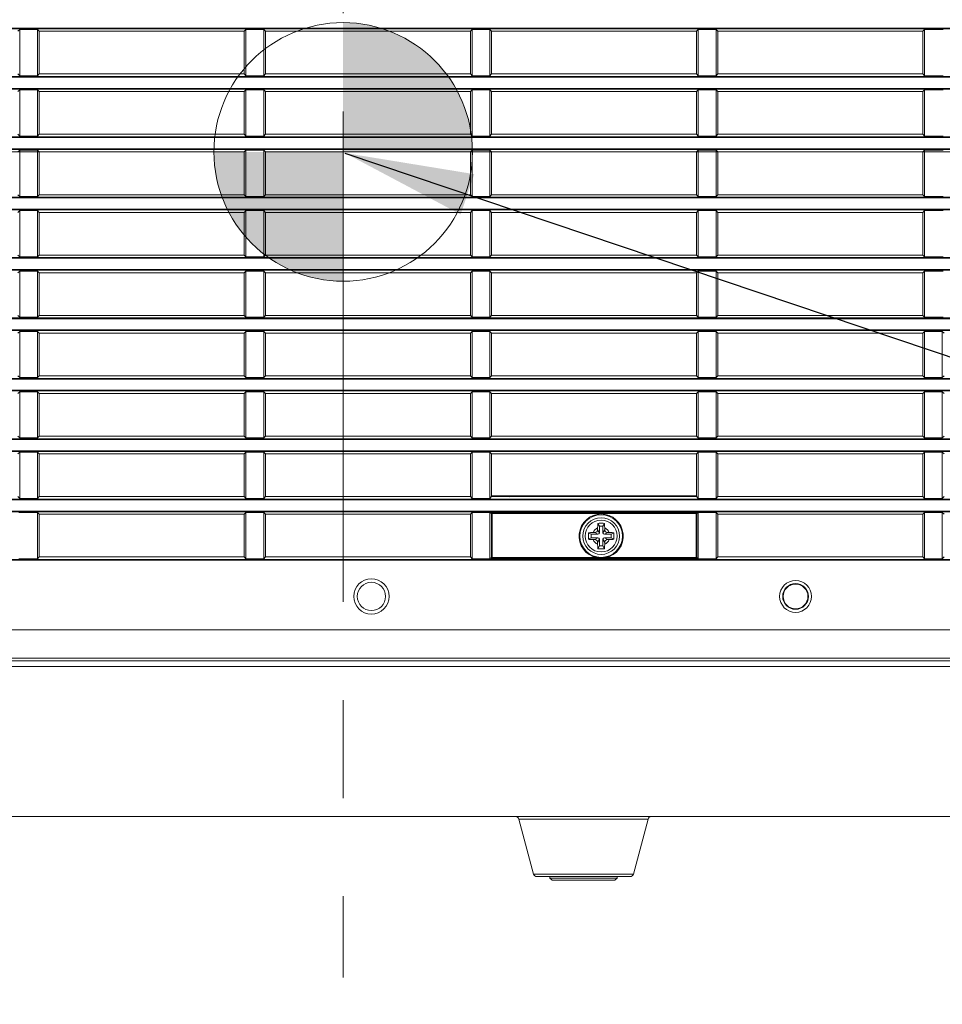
# Model space of a CAD drawing. Header units: millimetres. Extents: x 3925 to 5043, y -86 to 778.
# Tile 212 of 256: x 4548 to 4581, y 332 to 367. Entities that reach past the tile are written whole.
import ezdxf

# ---------------------------------------------------------------- set-up
doc = ezdxf.new("R2010")
doc.units = ezdxf.units.MM
doc.header["$LTSCALE"] = 46.255
doc.header["$PDMODE"] = 3
doc.header["$PDSIZE"] = 1
doc.linetypes.add('AM_ISO08W050', pattern=[18, 12, -1.5, 3, -1.5])
doc.linetypes.add('CENTER', pattern=[0.6, 0.375, -0.075, 0.075, -0.075])
doc.layers.get('0').update_dxf_attribs({"linetype": 'CONTINUOUS'})
doc.layers.get('Defpoints').update_dxf_attribs({"linetype": 'CONTINUOUS'})
for name, color, linetype in [('85-1A626G050DXF_CONTINUOUS_LINE', 7, 'CONTINUOUS'), ('H30-BOTTOM-CDXF_CONTINUOUS_LINE', 7, 'CONTINUOUS'), ('H30-LEFT-COVDXF_CONTINUOUS_LINE', 7, 'CONTINUOUS'), ('H30_CEILING_DXF_CONTINUOUS_LINE', 7, 'CONTINUOUS')]:
    doc.layers.add(name, color=color, linetype=linetype)
doc.layers.add('AM_7', color=4, linetype='AM_ISO08W050', lineweight=25)
doc.styles.add('SLDTEXTSTYLE0', font='arialbd.ttf', dxfattribs={"height": 5.5})
doc.styles.add('SLDTEXTSTYLE2', font='arial.ttf')
doc.styles.get("Standard").update_dxf_attribs({"font": 'txt', "width": 0.7})
doc.dimstyles.new('SLDDIMSTYLE1', dxfattribs={"dimtxt": 5.650301, "dimasz": 4.572, "dimexe": 0, "dimexo": 0.0625, "dimgap": 1.412575, "dimtad": 0, "dimtih": 1, "dimtoh": 1, "dimlfac": 3.5, "dimrnd": 1e-09, "dimzin": 4, "dimdsep": 46, "dimtxsty": 'SLDTEXTSTYLE0', "dimsah": 1, "dimcen": 0.09, "dimadec": 0, "dimazin": 1, "dimtol": 1, "dimtp": 0.8, "dimtm": 0.8, "dimtfac": 1, "dimtdec": 1, "dimtofl": 0, "dimtmove": 0, "dimatfit": 3, "dimfxl": 1, "dimfrac": 2, "dimtolj": 1, "dimarcsym": 0})
doc.dimstyles.new('SLDDIMSTYLE6', dxfattribs={"dimtxt": 0.18, "dimasz": 4.572, "dimexe": 0, "dimexo": 0.0625, "dimgap": 0, "dimtad": 0, "dimtih": 1, "dimtoh": 1, "dimdec": 0, "dimrnd": 1e-09, "dimzin": 0, "dimdsep": 46, "dimtxsty": 'STANDARD', "dimsah": 1, "dimcen": 0.09, "dimadec": 0, "dimazin": 0, "dimtfac": 4.572, "dimtdec": 0, "dimtofl": 0, "dimtmove": 0, "dimatfit": 3, "dimfxl": 1, "dimfrac": 2, "dimtolj": 1, "dimtzin": 0, "dimarcsym": 0})

# ---------------------------------------------------------------- blocks, each defined once
blk = doc.blocks.new('*D94')
at = {"color": 0, "linetype": 'Continuous', "lineweight": -2}
for p, q in [((4483.759, 362.492), (4483.759, 314.016)), ((4607.274, 362.492), (4607.274, 314.016)), ((4486.759, 314.016), (4604.274, 314.016))]:
    blk.add_line(p, q, dxfattribs=at)
at = {"color": 0, "linetype": 'Continuous', "lineweight": 0}
for points in [[(4486.759, 314.516), (4486.759, 313.516), (4483.759, 314.016)], [(4604.274, 314.516), (4604.274, 313.516), (4607.274, 314.016)]]:
    blk.add_solid(points, dxfattribs=at)
at = {"layer": 'Defpoints', "color": 0, "linetype": 'Continuous', "lineweight": 0}
for p in [(4483.759, 362.555), (4607.274, 362.555), (4607.274, 314.016)]:
    blk.add_point(p, dxfattribs=at)
at = {"color": 0, "linetype": 'Continuous', "lineweight": 0, "insert": (4545.516, 316.98), "char_height": 3, "attachment_point": 5, "style": 'SLDTEXTSTYLE2'}
blk.add_mtext('\\A1;DIMENSION "C"', dxfattribs=at)
blk = doc.blocks.new('*D111')
at = {"color": 0, "linetype": 'Continuous', "lineweight": -2}
for p, q in [((4483.759, 333.367), (4483.759, 297.941)), ((4607.274, 333.367), (4607.274, 297.941)), ((4604.274, 297.941), (4486.759, 297.941))]:
    blk.add_line(p, q, dxfattribs=at)
at = {"color": 0, "linetype": 'Continuous', "lineweight": 0}
for points in [[(4486.759, 298.441), (4486.759, 297.441), (4483.759, 297.941)], [(4604.274, 298.441), (4604.274, 297.441), (4607.274, 297.941)]]:
    blk.add_solid(points, dxfattribs=at)
at = {"layer": 'Defpoints', "color": 0, "linetype": 'Continuous', "lineweight": 0}
for p in [(4483.759, 333.43), (4607.274, 333.43), (4483.759, 297.941)]:
    blk.add_point(p, dxfattribs=at)
at = {"color": 0, "linetype": 'Continuous', "lineweight": 0, "insert": (4545.516, 301.276), "char_height": 3, "attachment_point": 5, "style": 'SLDTEXTSTYLE2'}
blk.add_mtext('\\A1;494.06 [19.45]', dxfattribs=at)
blk = doc.blocks.new('SW_DOWELSYMBOL_1')
at = {"linetype": 'Continuous', "lineweight": 0}
h = blk.add_hatch(color=0, dxfattribs=at)
edge = h.paths.add_edge_path(flags=0)
edge.add_arc((0, 0), 5.714, 0, 90)
edge.add_line((0, 5.714), (0, 0))
edge.add_line((0, 0), (5.714, 0))
h = blk.add_hatch(color=0, dxfattribs=at)
edge = h.paths.add_edge_path(flags=0)
edge.add_arc((0, 0), 5.714, 180, 270)
edge.add_line((0, -5.714), (0, 0))
edge.add_line((0, 0), (-5.714, 0))
at = {"color": 0, "linetype": 'Continuous', "lineweight": 0}
blk.add_circle((0, 0), 5.714, dxfattribs=at)

msp = doc.modelspace()

# ---------------------------------------------------------------- linework, layer by layer
at = {"layer": '85-1A626G050DXF_CONTINUOUS_LINE', "color": 7, "linetype": 'Continuous', "lineweight": 0}
for p, q in [((4568.7738, 349.2587), (4568.7738, 349.1973)), ((4568.8363, 349.0848), (4568.7738, 349.1973)), ((4568.8363, 349.3223), (4568.7865, 349.4219)), ((4568.9613, 349.3223), (4568.8363, 349.3223)), ((4568.8363, 349.3223), (4568.8363, 349.0848)), ((4568.9613, 349.3223), (4569.0112, 349.4219)), ((4568.9613, 349.0848), (4568.9613, 349.3223)), ((4568.9613, 349.0848), (4569.0238, 349.1973)), ((4569.0238, 349.2587), (4569.0238, 349.1973)), ((4568.5488, 349.0348), (4568.4492, 349.0846)), ((4568.5488, 348.9098), (4568.4492, 348.8599)), ((4568.7863, 349.0348), (4568.5488, 349.0348)), ((4568.5488, 349.0348), (4568.5488, 348.9098)), ((4568.5488, 348.9098), (4568.7863, 348.9098)), ((4568.6124, 349.0973), (4568.6738, 349.0973)), ((4568.6124, 348.8473), (4568.6738, 348.8473)), ((4568.7863, 349.0348), (4568.6738, 349.0973)), ((4568.7863, 348.9098), (4568.6738, 348.8473)), ((4568.8363, 348.8598), (4568.7738, 348.7473)), ((4568.8363, 348.8598), (4568.8363, 348.6223)), ((4568.9613, 348.8598), (4569.0238, 348.7473)), ((4568.9613, 348.6223), (4568.9613, 348.8598)), ((4569.0113, 349.0348), (4569.1238, 349.0973)), ((4569.2488, 349.0348), (4569.0113, 349.0348)), ((4569.0113, 348.9098), (4569.2488, 348.9098)), ((4569.0113, 348.9098), (4569.1238, 348.8473)), ((4569.1853, 349.0973), (4569.1238, 349.0973)), ((4569.1853, 348.8473), (4569.1238, 348.8473)), ((4569.2488, 349.0348), (4569.3485, 349.0846)), ((4569.2488, 348.9098), (4569.2488, 349.0348)), ((4569.2488, 348.9098), (4569.3485, 348.8599)), ((4568.7738, 348.6858), (4568.7738, 348.7473)), ((4568.8363, 348.6223), (4568.7865, 348.5226)), ((4568.8363, 348.6223), (4568.9613, 348.6223)), ((4568.9613, 348.6223), (4569.0112, 348.5226)), ((4569.0238, 348.6858), (4569.0238, 348.7473))]:
    msp.add_line(p, q, dxfattribs=at)
for points in [[(4568.7738, 349.2587), (4568.7742, 349.2888), (4568.7752, 349.3147), (4568.7765, 349.3371), (4568.7781, 349.3567), (4568.7798, 349.3744), (4568.7818, 349.3908), (4568.784, 349.4066), (4568.7865, 349.4219)], [(4568.7865, 349.4219), (4568.8236, 349.4239), (4568.8611, 349.4251), (4568.8988, 349.4255)], [(4568.8988, 349.4255), (4568.9366, 349.4251), (4568.9741, 349.4239), (4569.0112, 349.4219)], [(4569.0112, 349.4219), (4569.0137, 349.4065), (4569.0159, 349.3905), (4569.0179, 349.3739), (4569.0197, 349.3562), (4569.0212, 349.3365), (4569.0225, 349.3143), (4569.0235, 349.2885), (4569.0238, 349.2587)], [(4568.4492, 348.8599), (4568.4474, 348.8919), (4568.4462, 348.924), (4568.4456, 348.9562), (4568.4456, 348.9884), (4568.4462, 349.0205), (4568.4474, 349.0526), (4568.4492, 349.0846)], [(4568.4492, 349.0846), (4568.4857, 349.09), (4568.5255, 349.094), (4568.5681, 349.0964), (4568.6124, 349.0973)], [(4568.6124, 348.8473), (4568.5769, 348.8478), (4568.5423, 348.8494), (4568.5092, 348.852), (4568.4781, 348.8555), (4568.4492, 348.8599)], [(4569.1853, 349.0973), (4569.2208, 349.0967), (4569.2554, 349.0951), (4569.2885, 349.0925), (4569.3196, 349.089), (4569.3485, 349.0846)], [(4569.3485, 348.8599), (4569.312, 348.8545), (4569.2722, 348.8506), (4569.2296, 348.8481), (4569.1853, 348.8473)], [(4569.3485, 349.0846), (4569.3503, 349.0526), (4569.3515, 349.0205), (4569.3521, 348.9884), (4569.3521, 348.9562), (4569.3515, 348.924), (4569.3503, 348.8919), (4569.3485, 348.8599)], [(4568.7865, 348.5226), (4568.784, 348.538), (4568.7818, 348.554), (4568.7798, 348.5706), (4568.778, 348.5883), (4568.7765, 348.608), (4568.7752, 348.6302), (4568.7742, 348.656), (4568.7738, 348.6858)], [(4568.8988, 348.519), (4568.8611, 348.5194), (4568.8236, 348.5206), (4568.7865, 348.5226)], [(4569.0112, 348.5226), (4568.9741, 348.5206), (4568.9366, 348.5194), (4568.8988, 348.519)], [(4569.0238, 348.6858), (4569.0235, 348.6557), (4569.0225, 348.6298), (4569.0212, 348.6074), (4569.0196, 348.5878), (4569.0178, 348.5701), (4569.0159, 348.5537), (4569.0137, 348.5379), (4569.0112, 348.5226)]]:
    msp.add_lwpolyline(points, dxfattribs=at)
msp.add_circle((4568.8988, 348.9723), 0.5625, dxfattribs=at)
for centre, radius, start, end in [((4568.8988, 348.9723), 0.3125, 113.57818, 156.42182), ((4568.6738, 349.1973), 0.1, 270, 0), ((4568.8988, 348.9723), 0.3125, 23.57818, 66.42182), ((4569.1238, 349.1973), 0.1, 180, 270), ((4568.8988, 348.9723), 0.3125, 203.57818, 246.42182), ((4568.6738, 348.7473), 0.1, 0, 90), ((4568.7863, 349.0848), 0.05, 270, 0), ((4568.7863, 348.8598), 0.05, 0, 90), ((4569.0113, 349.0848), 0.05, 180, 270), ((4569.0113, 348.8598), 0.05, 90, 180), ((4568.8988, 348.9723), 0.3125, 293.57818, 336.42182), ((4569.1238, 348.7473), 0.1, 90, 180)]:
    msp.add_arc(centre, radius, start, end, dxfattribs=at)
at = {"layer": 'AM_7', "linetype": 'CENTER', "lineweight": 15}
for p, q in [((4559.7744, 391.7398), (4559.7733, 333.3648)), ((4480.9645, 362.5548), (4613.9174, 362.5548))]:
    msp.add_line(p, q, dxfattribs=at)
at = {"layer": 'H30-BOTTOM-CDXF_CONTINUOUS_LINE', "color": 7, "linetype": 'Continuous', "lineweight": 0}
for p, q in [((4594.7738, 344.3616), (4520.7738, 344.3616)), ((4517.0238, 339.0548), (4591.6905, 339.0548)), ((4570.5575, 338.9621), (4565.9902, 338.9621)), ((4565.9902, 338.9621), (4566.5099, 337.0224)), ((4570.5575, 338.9621), (4570.0378, 337.0224)), ((4570.0378, 337.0224), (4566.5099, 337.0224)), ((4569.917, 336.9298), (4566.6307, 336.9298))]:
    msp.add_line(p, q, dxfattribs=at)
for centre, radius, start, end in [((4572.1488, 357.3048), 9.5, 226.73732, 227.00105), ((4565.8695, 338.9298), 0.125, 15, 90), ((4570.6782, 338.9298), 0.125, 90, 165), ((4566.6307, 337.0548), 0.125, 195, 270), ((4569.917, 337.0548), 0.125, 270, 345)]:
    msp.add_arc(centre, radius, start, end, dxfattribs=at)
at = {"layer": 'H30-LEFT-COVDXF_CONTINUOUS_LINE', "color": 7, "linetype": 'Continuous', "lineweight": 0}
for p, q in [((4520.7738, 366.9365), (4594.7738, 366.9365)), ((4520.7738, 366.9116), (4594.7738, 366.9116)), ((4548.3352, 366.8836), (4548.2738, 366.8223)), ((4548.3352, 366.8836), (4548.9625, 366.8836)), ((4548.3352, 365.2509), (4548.3352, 366.8836)), ((4549.0238, 366.8223), (4548.9625, 366.8836)), ((4548.9625, 366.8836), (4548.9625, 365.2509)), ((4556.2738, 366.8223), (4549.0238, 366.8223)), ((4549.0238, 365.3123), (4549.0238, 366.8223)), ((4556.3352, 366.8836), (4556.2738, 366.8223)), ((4556.2738, 366.8223), (4556.2738, 365.3123)), ((4556.3352, 366.8836), (4556.9625, 366.8836)), ((4556.3352, 365.2509), (4556.3352, 366.8836)), ((4557.0238, 366.8223), (4556.9625, 366.8836)), ((4556.9625, 366.8836), (4556.9625, 365.2509)), ((4564.2738, 366.8223), (4557.0238, 366.8223)), ((4557.0238, 365.3123), (4557.0238, 366.8223)), ((4564.3352, 366.8836), (4564.2738, 366.8223)), ((4564.2738, 366.8223), (4564.2738, 365.3123)), ((4564.3352, 366.8836), (4564.9625, 366.8836)), ((4564.3352, 365.2509), (4564.3352, 366.8836)), ((4565.0238, 366.8223), (4564.9625, 366.8836)), ((4564.9625, 366.8836), (4564.9625, 365.2509)), ((4572.2738, 366.8223), (4565.0238, 366.8223)), ((4565.0238, 365.3123), (4565.0238, 366.8223)), ((4572.3352, 366.8836), (4572.2738, 366.8223)), ((4572.2738, 366.8223), (4572.2738, 365.3123)), ((4572.3352, 366.8836), (4572.9625, 366.8836)), ((4572.3352, 365.2509), (4572.3352, 366.8836)), ((4573.0238, 366.8223), (4572.9625, 366.8836)), ((4572.9625, 366.8836), (4572.9625, 365.2509)), ((4580.2738, 366.8223), (4573.0238, 366.8223)), ((4573.0238, 365.3123), (4573.0238, 366.8223)), ((4580.3352, 366.8836), (4580.2738, 366.8223)), ((4580.2738, 366.8223), (4580.2738, 365.3123)), ((4580.3352, 366.8836), (4580.9917, 366.8836)), ((4580.3352, 365.2509), (4580.3352, 366.8836)), ((4594.7738, 365.2229), (4520.7738, 365.2229)), ((4548.2738, 365.3123), (4548.3352, 365.2509)), ((4548.9625, 365.2509), (4548.3352, 365.2509)), ((4548.9625, 365.2509), (4549.0238, 365.3123)), ((4549.0238, 365.3123), (4556.2738, 365.3123)), ((4556.2738, 365.3123), (4556.3352, 365.2509)), ((4556.9625, 365.2509), (4556.3352, 365.2509)), ((4556.9625, 365.2509), (4557.0238, 365.3123)), ((4557.0238, 365.3123), (4564.2738, 365.3123)), ((4564.2738, 365.3123), (4564.3352, 365.2509)), ((4564.9625, 365.2509), (4564.3352, 365.2509)), ((4564.9625, 365.2509), (4565.0238, 365.3123)), ((4565.0238, 365.3123), (4572.2738, 365.3123)), ((4572.2738, 365.3123), (4572.3352, 365.2509)), ((4572.9625, 365.2509), (4572.3352, 365.2509)), ((4572.9625, 365.2509), (4573.0238, 365.3123)), ((4573.0238, 365.3123), (4580.2738, 365.3123)), ((4580.2738, 365.3123), (4580.3352, 365.2509)), ((4580.9917, 365.2509), (4580.3352, 365.2509)), ((4594.7738, 365.198), (4520.7738, 365.198)), ((4520.7738, 364.8015), (4594.7738, 364.8015)), ((4520.7738, 364.7766), (4594.7738, 364.7766)), ((4548.3352, 364.7486), (4548.2738, 364.6873)), ((4548.3352, 364.7486), (4548.9625, 364.7486)), ((4548.3352, 363.1159), (4548.3352, 364.7486)), ((4549.0238, 364.6873), (4548.9625, 364.7486)), ((4548.9625, 364.7486), (4548.9625, 363.1159)), ((4556.2738, 364.6873), (4549.0238, 364.6873)), ((4549.0238, 363.1773), (4549.0238, 364.6873)), ((4556.3352, 364.7486), (4556.2738, 364.6873)), ((4556.2738, 364.6873), (4556.2738, 363.1773)), ((4556.3352, 364.7486), (4556.9625, 364.7486)), ((4556.3352, 363.1159), (4556.3352, 364.7486)), ((4557.0238, 364.6873), (4556.9625, 364.7486)), ((4556.9625, 364.7486), (4556.9625, 363.1159)), ((4564.2738, 364.6873), (4557.0238, 364.6873)), ((4557.0238, 363.1773), (4557.0238, 364.6873)), ((4564.3352, 364.7486), (4564.2738, 364.6873)), ((4564.2738, 364.6873), (4564.2738, 363.1773)), ((4564.3352, 364.7486), (4564.9625, 364.7486)), ((4564.3352, 363.1159), (4564.3352, 364.7486)), ((4565.0238, 364.6873), (4564.9625, 364.7486)), ((4564.9625, 364.7486), (4564.9625, 363.1159)), ((4572.2738, 364.6873), (4565.0238, 364.6873)), ((4565.0238, 363.1773), (4565.0238, 364.6873)), ((4572.3352, 364.7486), (4572.2738, 364.6873)), ((4572.2738, 364.6873), (4572.2738, 363.1773)), ((4572.3352, 364.7486), (4572.9625, 364.7486)), ((4572.3352, 363.1159), (4572.3352, 364.7486)), ((4573.0238, 364.6873), (4572.9625, 364.7486)), ((4572.9625, 364.7486), (4572.9625, 363.1159)), ((4580.2738, 364.6873), (4573.0238, 364.6873)), ((4573.0238, 363.1773), (4573.0238, 364.6873)), ((4580.3352, 364.7486), (4580.2738, 364.6873)), ((4580.2738, 364.6873), (4580.2738, 363.1773)), ((4580.3352, 364.7486), (4580.9917, 364.7486)), ((4580.3352, 363.1159), (4580.3352, 364.7486)), ((4548.2738, 363.1773), (4548.3352, 363.1159)), ((4548.9625, 363.1159), (4549.0238, 363.1773)), ((4549.0238, 363.1773), (4556.2738, 363.1773)), ((4556.2738, 363.1773), (4556.3352, 363.1159)), ((4556.9625, 363.1159), (4557.0238, 363.1773)), ((4557.0238, 363.1773), (4564.2738, 363.1773)), ((4564.2738, 363.1773), (4564.3352, 363.1159)), ((4564.9625, 363.1159), (4565.0238, 363.1773)), ((4565.0238, 363.1773), (4572.2738, 363.1773)), ((4572.2738, 363.1773), (4572.3352, 363.1159)), ((4572.9625, 363.1159), (4573.0238, 363.1773)), ((4573.0238, 363.1773), (4580.2738, 363.1773)), ((4580.2738, 363.1773), (4580.3352, 363.1159)), ((4594.7738, 363.0879), (4520.7738, 363.0879)), ((4594.7738, 363.063), (4520.7738, 363.063)), ((4548.9625, 363.1159), (4548.3352, 363.1159)), ((4556.9625, 363.1159), (4556.3352, 363.1159)), ((4564.9625, 363.1159), (4564.3352, 363.1159)), ((4572.9625, 363.1159), (4572.3352, 363.1159)), ((4580.9917, 363.1159), (4580.3352, 363.1159)), ((4520.7738, 362.6665), (4594.7738, 362.6665)), ((4520.7738, 362.6416), (4594.7738, 362.6416)), ((4548.3352, 362.6136), (4548.2738, 362.5523)), ((4548.3352, 362.6136), (4548.9625, 362.6136)), ((4548.3352, 360.9809), (4548.3352, 362.6136)), ((4549.0238, 362.5523), (4548.9625, 362.6136)), ((4548.9625, 362.6136), (4548.9625, 360.9809)), ((4556.2738, 362.5523), (4549.0238, 362.5523)), ((4549.0238, 361.0423), (4549.0238, 362.5523)), ((4556.3352, 362.6136), (4556.2738, 362.5523)), ((4556.2738, 362.5523), (4556.2738, 361.0423)), ((4556.3352, 362.6136), (4556.9625, 362.6136)), ((4556.3352, 360.9809), (4556.3352, 362.6136)), ((4557.0238, 362.5523), (4556.9625, 362.6136)), ((4556.9625, 362.6136), (4556.9625, 360.9809)), ((4564.2738, 362.5523), (4557.0238, 362.5523)), ((4557.0238, 361.0423), (4557.0238, 362.5523)), ((4564.3352, 362.6136), (4564.2738, 362.5523)), ((4564.2738, 362.5523), (4564.2738, 361.0423)), ((4564.3352, 362.6136), (4564.9625, 362.6136)), ((4564.3352, 360.9809), (4564.3352, 362.6136)), ((4565.0238, 362.5523), (4564.9625, 362.6136)), ((4564.9625, 362.6136), (4564.9625, 360.9809)), ((4572.2738, 362.5523), (4565.0238, 362.5523)), ((4565.0238, 361.0423), (4565.0238, 362.5523)), ((4572.3352, 362.6136), (4572.2738, 362.5523)), ((4572.2738, 362.5523), (4572.2738, 361.0423)), ((4572.3352, 362.6136), (4572.9625, 362.6136)), ((4572.3352, 360.9809), (4572.3352, 362.6136)), ((4573.0238, 362.5523), (4572.9625, 362.6136)), ((4572.9625, 362.6136), (4572.9625, 360.9809)), ((4580.2738, 362.5523), (4573.0238, 362.5523)), ((4573.0238, 361.0423), (4573.0238, 362.5523)), ((4580.3352, 362.6136), (4580.2738, 362.5523)), ((4580.2738, 362.5523), (4580.2738, 361.0423)), ((4580.3352, 362.6136), (4580.9917, 362.6136)), ((4580.3352, 360.9809), (4580.3352, 362.6136)), ((4548.2738, 361.0423), (4548.3352, 360.9809)), ((4548.9625, 360.9809), (4549.0238, 361.0423)), ((4549.0238, 361.0423), (4556.2738, 361.0423)), ((4556.2738, 361.0423), (4556.3352, 360.9809)), ((4556.9625, 360.9809), (4557.0238, 361.0423)), ((4557.0238, 361.0423), (4564.2738, 361.0423)), ((4564.2738, 361.0423), (4564.3352, 360.9809)), ((4564.9625, 360.9809), (4565.0238, 361.0423)), ((4565.0238, 361.0423), (4572.2738, 361.0423)), ((4572.2738, 361.0423), (4572.3352, 360.9809)), ((4572.9625, 360.9809), (4573.0238, 361.0423)), ((4573.0238, 361.0423), (4580.2738, 361.0423)), ((4580.2738, 361.0423), (4580.3352, 360.9809)), ((4594.7738, 360.9529), (4520.7738, 360.9529)), ((4594.7738, 360.928), (4520.7738, 360.928)), ((4548.9625, 360.9809), (4548.3352, 360.9809)), ((4556.9625, 360.9809), (4556.3352, 360.9809)), ((4564.9625, 360.9809), (4564.3352, 360.9809)), ((4572.9625, 360.9809), (4572.3352, 360.9809)), ((4580.9917, 360.9809), (4580.3352, 360.9809)), ((4520.7738, 360.5315), (4594.7738, 360.5315)), ((4520.7738, 360.5066), (4594.7738, 360.5066)), ((4548.3352, 360.4786), (4548.2738, 360.4173)), ((4548.3352, 360.4786), (4548.9625, 360.4786)), ((4548.3352, 358.8459), (4548.3352, 360.4786)), ((4549.0238, 360.4173), (4548.9625, 360.4786)), ((4548.9625, 360.4786), (4548.9625, 358.8459)), ((4556.2738, 360.4173), (4549.0238, 360.4173)), ((4549.0238, 358.9073), (4549.0238, 360.4173)), ((4556.3352, 360.4786), (4556.2738, 360.4173)), ((4556.2738, 360.4173), (4556.2738, 358.9073)), ((4556.3352, 360.4786), (4556.9625, 360.4786)), ((4556.3352, 358.8459), (4556.3352, 360.4786)), ((4557.0238, 360.4173), (4556.9625, 360.4786)), ((4556.9625, 360.4786), (4556.9625, 358.8459)), ((4564.2738, 360.4173), (4557.0238, 360.4173)), ((4557.0238, 358.9073), (4557.0238, 360.4173)), ((4564.3352, 360.4786), (4564.2738, 360.4173)), ((4564.2738, 360.4173), (4564.2738, 358.9073)), ((4564.3352, 360.4786), (4564.9625, 360.4786)), ((4564.3352, 358.8459), (4564.3352, 360.4786)), ((4565.0238, 360.4173), (4564.9625, 360.4786)), ((4564.9625, 360.4786), (4564.9625, 358.8459)), ((4572.2738, 360.4173), (4565.0238, 360.4173)), ((4565.0238, 358.9073), (4565.0238, 360.4173)), ((4572.3352, 360.4786), (4572.2738, 360.4173)), ((4572.2738, 360.4173), (4572.2738, 358.9073)), ((4572.3352, 360.4786), (4572.9625, 360.4786)), ((4572.3352, 358.8459), (4572.3352, 360.4786)), ((4573.0238, 360.4173), (4572.9625, 360.4786)), ((4572.9625, 360.4786), (4572.9625, 358.8459)), ((4580.2738, 360.4173), (4573.0238, 360.4173)), ((4573.0238, 358.9073), (4573.0238, 360.4173)), ((4580.3352, 360.4786), (4580.2738, 360.4173)), ((4580.2738, 360.4173), (4580.2738, 358.9073)), ((4580.3352, 360.4786), (4580.9917, 360.4786)), ((4580.3352, 358.8459), (4580.3352, 360.4786)), ((4594.7738, 358.8179), (4520.7738, 358.8179)), ((4594.7738, 358.793), (4520.7738, 358.793)), ((4548.2738, 358.9073), (4548.3352, 358.8459)), ((4548.9625, 358.8459), (4548.3352, 358.8459)), ((4548.9625, 358.8459), (4549.0238, 358.9073)), ((4549.0238, 358.9073), (4556.2738, 358.9073)), ((4556.2738, 358.9073), (4556.3352, 358.8459)), ((4556.9625, 358.8459), (4556.3352, 358.8459)), ((4556.9625, 358.8459), (4557.0238, 358.9073)), ((4557.0238, 358.9073), (4564.2738, 358.9073)), ((4564.2738, 358.9073), (4564.3352, 358.8459)), ((4564.9625, 358.8459), (4564.3352, 358.8459)), ((4564.9625, 358.8459), (4565.0238, 358.9073)), ((4565.0238, 358.9073), (4572.2738, 358.9073)), ((4572.2738, 358.9073), (4572.3352, 358.8459)), ((4572.9625, 358.8459), (4572.3352, 358.8459)), ((4572.9625, 358.8459), (4573.0238, 358.9073)), ((4573.0238, 358.9073), (4580.2738, 358.9073)), ((4580.2738, 358.9073), (4580.3352, 358.8459)), ((4580.9917, 358.8459), (4580.3352, 358.8459)), ((4520.7738, 358.3965), (4594.7738, 358.3965)), ((4520.7738, 358.3716), (4594.7738, 358.3716)), ((4548.3352, 358.3436), (4548.2738, 358.2823)), ((4548.3352, 358.3436), (4548.9625, 358.3436)), ((4548.3352, 356.7109), (4548.3352, 358.3436)), ((4549.0238, 358.2823), (4548.9625, 358.3436)), ((4548.9625, 358.3436), (4548.9625, 356.7109)), ((4556.2738, 358.2823), (4549.0238, 358.2823)), ((4549.0238, 356.7723), (4549.0238, 358.2823)), ((4556.3352, 358.3436), (4556.2738, 358.2823)), ((4556.2738, 358.2823), (4556.2738, 356.7723)), ((4556.3352, 358.3436), (4556.9625, 358.3436)), ((4556.3352, 356.7109), (4556.3352, 358.3436)), ((4557.0238, 358.2823), (4556.9625, 358.3436)), ((4556.9625, 358.3436), (4556.9625, 356.7109)), ((4564.2738, 358.2823), (4557.0238, 358.2823)), ((4557.0238, 356.7723), (4557.0238, 358.2823)), ((4564.3352, 358.3436), (4564.2738, 358.2823)), ((4564.2738, 358.2823), (4564.2738, 356.7723)), ((4564.3352, 358.3436), (4564.9625, 358.3436)), ((4564.3352, 356.7109), (4564.3352, 358.3436)), ((4565.0238, 358.2823), (4564.9625, 358.3436)), ((4564.9625, 358.3436), (4564.9625, 356.7109)), ((4572.2738, 358.2823), (4565.0238, 358.2823)), ((4565.0238, 356.7723), (4565.0238, 358.2823)), ((4572.3352, 358.3436), (4572.2738, 358.2823)), ((4572.2738, 358.2823), (4572.2738, 356.7723)), ((4572.3352, 358.3436), (4572.9625, 358.3436)), ((4572.3352, 356.7109), (4572.3352, 358.3436)), ((4573.0238, 358.2823), (4572.9625, 358.3436)), ((4572.9625, 358.3436), (4572.9625, 356.7109)), ((4580.2738, 358.2823), (4573.0238, 358.2823)), ((4573.0238, 356.7723), (4573.0238, 358.2823)), ((4580.3352, 358.3436), (4580.2738, 358.2823)), ((4580.2738, 358.2823), (4580.2738, 356.7723)), ((4580.3352, 358.3436), (4580.9917, 358.3436)), ((4580.3352, 356.7109), (4580.3352, 358.3436)), ((4594.7738, 356.6829), (4520.7738, 356.6829)), ((4594.7738, 356.658), (4520.7738, 356.658)), ((4548.2738, 356.7723), (4548.3352, 356.7109)), ((4548.9625, 356.7109), (4548.3352, 356.7109)), ((4548.9625, 356.7109), (4549.0238, 356.7723)), ((4549.0238, 356.7723), (4556.2738, 356.7723)), ((4556.2738, 356.7723), (4556.3352, 356.7109)), ((4556.9625, 356.7109), (4556.3352, 356.7109)), ((4556.9625, 356.7109), (4557.0238, 356.7723)), ((4557.0238, 356.7723), (4564.2738, 356.7723)), ((4564.2738, 356.7723), (4564.3352, 356.7109)), ((4564.9625, 356.7109), (4564.3352, 356.7109)), ((4564.9625, 356.7109), (4565.0238, 356.7723)), ((4565.0238, 356.7723), (4572.2738, 356.7723)), ((4572.2738, 356.7723), (4572.3352, 356.7109)), ((4572.9625, 356.7109), (4572.3352, 356.7109)), ((4572.9625, 356.7109), (4573.0238, 356.7723)), ((4573.0238, 356.7723), (4580.2738, 356.7723)), ((4580.2738, 356.7723), (4580.3352, 356.7109)), ((4580.9917, 356.7109), (4580.3352, 356.7109)), ((4520.7738, 356.2615), (4594.7738, 356.2615)), ((4520.7738, 356.2366), (4594.7738, 356.2366)), ((4548.3352, 356.2086), (4548.2738, 356.1473)), ((4548.3352, 356.2086), (4548.9625, 356.2086)), ((4548.3352, 354.5759), (4548.3352, 356.2086)), ((4549.0238, 356.1473), (4548.9625, 356.2086)), ((4548.9625, 356.2086), (4548.9625, 354.5759)), ((4556.3352, 356.2086), (4556.2738, 356.1473)), ((4556.3352, 356.2086), (4556.9625, 356.2086)), ((4556.3352, 354.5759), (4556.3352, 356.2086)), ((4557.0238, 356.1473), (4556.9625, 356.2086)), ((4556.9625, 356.2086), (4556.9625, 354.5759)), ((4564.3352, 356.2086), (4564.2738, 356.1473)), ((4564.3352, 356.2086), (4564.9625, 356.2086)), ((4564.3352, 354.5759), (4564.3352, 356.2086)), ((4565.0238, 356.1473), (4564.9625, 356.2086)), ((4564.9625, 356.2086), (4564.9625, 354.5759)), ((4572.3352, 356.2086), (4572.2738, 356.1473)), ((4572.3352, 356.2086), (4572.9625, 356.2086)), ((4572.3352, 354.5759), (4572.3352, 356.2086)), ((4573.0238, 356.1473), (4572.9625, 356.2086)), ((4572.9625, 356.2086), (4572.9625, 354.5759)), ((4580.3352, 356.2086), (4580.2738, 356.1473)), ((4580.3352, 356.2086), (4580.9625, 356.2086)), ((4580.3352, 354.5759), (4580.3352, 356.2086)), ((4581.0238, 356.1473), (4580.9625, 356.2086)), ((4580.9625, 356.2086), (4580.9625, 354.5759)), ((4556.2738, 356.1473), (4549.0238, 356.1473)), ((4549.0238, 354.6373), (4549.0238, 356.1473)), ((4556.2738, 356.1473), (4556.2738, 354.6373)), ((4564.2738, 356.1473), (4557.0238, 356.1473)), ((4557.0238, 354.6373), (4557.0238, 356.1473)), ((4564.2738, 356.1473), (4564.2738, 354.6373)), ((4572.2738, 356.1473), (4565.0238, 356.1473)), ((4565.0238, 354.6373), (4565.0238, 356.1473)), ((4572.2738, 356.1473), (4572.2738, 354.6373)), ((4580.2738, 356.1473), (4573.0238, 356.1473)), ((4573.0238, 354.6373), (4573.0238, 356.1473)), ((4580.2738, 356.1473), (4580.2738, 354.6373)), ((4594.7738, 354.5479), (4520.7738, 354.5479)), ((4594.7738, 354.523), (4520.7738, 354.523)), ((4548.2738, 354.6373), (4548.3352, 354.5759)), ((4548.9625, 354.5759), (4548.3352, 354.5759)), ((4548.9625, 354.5759), (4549.0238, 354.6373)), ((4549.0238, 354.6373), (4556.2738, 354.6373)), ((4556.2738, 354.6373), (4556.3352, 354.5759)), ((4556.9625, 354.5759), (4556.3352, 354.5759)), ((4556.9625, 354.5759), (4557.0238, 354.6373)), ((4557.0238, 354.6373), (4564.2738, 354.6373)), ((4564.2738, 354.6373), (4564.3352, 354.5759)), ((4564.9625, 354.5759), (4564.3352, 354.5759)), ((4564.9625, 354.5759), (4565.0238, 354.6373)), ((4565.0238, 354.6373), (4572.2738, 354.6373)), ((4572.2738, 354.6373), (4572.3352, 354.5759)), ((4572.9625, 354.5759), (4572.3352, 354.5759)), ((4572.9625, 354.5759), (4573.0238, 354.6373)), ((4573.0238, 354.6373), (4580.2738, 354.6373)), ((4580.2738, 354.6373), (4580.3352, 354.5759)), ((4580.9625, 354.5759), (4580.3352, 354.5759)), ((4580.9625, 354.5759), (4581.0238, 354.6373)), ((4520.7738, 354.1265), (4594.7738, 354.1265)), ((4520.7738, 354.1016), (4594.7738, 354.1016)), ((4548.3352, 354.0736), (4548.2738, 354.0123)), ((4548.3352, 354.0736), (4548.9625, 354.0736)), ((4548.3352, 352.4409), (4548.3352, 354.0736)), ((4549.0238, 354.0123), (4548.9625, 354.0736)), ((4548.9625, 354.0736), (4548.9625, 352.4409)), ((4556.3352, 354.0736), (4556.2738, 354.0123)), ((4556.3352, 354.0736), (4556.9625, 354.0736)), ((4556.3352, 352.4409), (4556.3352, 354.0736)), ((4557.0238, 354.0123), (4556.9625, 354.0736)), ((4556.9625, 354.0736), (4556.9625, 352.4409)), ((4564.3352, 354.0736), (4564.2738, 354.0123)), ((4564.3352, 354.0736), (4564.9625, 354.0736)), ((4564.3352, 352.4409), (4564.3352, 354.0736)), ((4565.0238, 354.0123), (4564.9625, 354.0736)), ((4564.9625, 354.0736), (4564.9625, 352.4409)), ((4572.3352, 354.0736), (4572.2738, 354.0123)), ((4572.3352, 354.0736), (4572.9625, 354.0736)), ((4572.3352, 352.4409), (4572.3352, 354.0736)), ((4573.0238, 354.0123), (4572.9625, 354.0736)), ((4572.9625, 354.0736), (4572.9625, 352.4409)), ((4580.3352, 354.0736), (4580.2738, 354.0123)), ((4580.3352, 354.0736), (4580.9625, 354.0736)), ((4580.3352, 352.4409), (4580.3352, 354.0736)), ((4581.0238, 354.0123), (4580.9625, 354.0736)), ((4580.9625, 354.0736), (4580.9625, 352.4409)), ((4556.2738, 354.0123), (4549.0238, 354.0123)), ((4549.0238, 352.5023), (4549.0238, 354.0123)), ((4556.2738, 354.0123), (4556.2738, 352.5023)), ((4564.2738, 354.0123), (4557.0238, 354.0123)), ((4557.0238, 352.5023), (4557.0238, 354.0123)), ((4564.2738, 354.0123), (4564.2738, 352.5023)), ((4572.2738, 354.0123), (4565.0238, 354.0123)), ((4565.0238, 352.5023), (4565.0238, 354.0123)), ((4572.2738, 354.0123), (4572.2738, 352.5023)), ((4580.2738, 354.0123), (4573.0238, 354.0123)), ((4573.0238, 352.5023), (4573.0238, 354.0123)), ((4580.2738, 354.0123), (4580.2738, 352.5023)), ((4594.7738, 352.4129), (4520.7738, 352.4129)), ((4594.7738, 352.388), (4520.7738, 352.388)), ((4548.2738, 352.5023), (4548.3352, 352.4409)), ((4548.9625, 352.4409), (4548.3352, 352.4409)), ((4548.9625, 352.4409), (4549.0238, 352.5023)), ((4549.0238, 352.5023), (4556.2738, 352.5023)), ((4556.2738, 352.5023), (4556.3352, 352.4409)), ((4556.9625, 352.4409), (4556.3352, 352.4409)), ((4556.9625, 352.4409), (4557.0238, 352.5023)), ((4557.0238, 352.5023), (4564.2738, 352.5023)), ((4564.2738, 352.5023), (4564.3352, 352.4409)), ((4564.9625, 352.4409), (4564.3352, 352.4409)), ((4564.9625, 352.4409), (4565.0238, 352.5023)), ((4565.0238, 352.5023), (4572.2738, 352.5023)), ((4572.2738, 352.5023), (4572.3352, 352.4409)), ((4572.9625, 352.4409), (4572.3352, 352.4409)), ((4572.9625, 352.4409), (4573.0238, 352.5023)), ((4573.0238, 352.5023), (4580.2738, 352.5023)), ((4580.2738, 352.5023), (4580.3352, 352.4409)), ((4580.9625, 352.4409), (4580.3352, 352.4409)), ((4580.9625, 352.4409), (4581.0238, 352.5023)), ((4520.7738, 351.9915), (4594.7738, 351.9915)), ((4520.7738, 351.9666), (4594.7738, 351.9666)), ((4548.3352, 351.9386), (4548.2738, 351.8773)), ((4548.3352, 351.9386), (4548.9625, 351.9386)), ((4548.3352, 350.3059), (4548.3352, 351.9386)), ((4549.0238, 351.8773), (4548.9625, 351.9386)), ((4548.9625, 351.9386), (4548.9625, 350.3059)), ((4556.2738, 351.8773), (4549.0238, 351.8773)), ((4549.0238, 350.3673), (4549.0238, 351.8773)), ((4556.3352, 351.9386), (4556.2738, 351.8773)), ((4556.2738, 351.8773), (4556.2738, 350.3673)), ((4556.3352, 351.9386), (4556.9625, 351.9386)), ((4556.3352, 350.3059), (4556.3352, 351.9386)), ((4557.0238, 351.8773), (4556.9625, 351.9386)), ((4556.9625, 351.9386), (4556.9625, 350.3059)), ((4564.2738, 351.8773), (4557.0238, 351.8773)), ((4557.0238, 350.3673), (4557.0238, 351.8773)), ((4564.3352, 351.9386), (4564.2738, 351.8773)), ((4564.2738, 351.8773), (4564.2738, 350.3673)), ((4564.3352, 351.9386), (4564.9625, 351.9386)), ((4564.3352, 350.3059), (4564.3352, 351.9386)), ((4565.0238, 351.8773), (4564.9625, 351.9386)), ((4564.9625, 351.9386), (4564.9625, 350.3059)), ((4572.2738, 351.8773), (4565.0238, 351.8773)), ((4565.0238, 350.3673), (4565.0238, 351.8773)), ((4572.3352, 351.9386), (4572.2738, 351.8773)), ((4572.2738, 351.8773), (4572.2738, 350.3673)), ((4572.3352, 351.9386), (4572.9625, 351.9386)), ((4572.3352, 350.3059), (4572.3352, 351.9386)), ((4573.0238, 351.8773), (4572.9625, 351.9386)), ((4572.9625, 351.9386), (4572.9625, 350.3059)), ((4580.2738, 351.8773), (4573.0238, 351.8773)), ((4573.0238, 350.3673), (4573.0238, 351.8773)), ((4580.3352, 351.9386), (4580.2738, 351.8773)), ((4580.2738, 351.8773), (4580.2738, 350.3673)), ((4580.3352, 351.9386), (4580.9625, 351.9386)), ((4580.3352, 350.3059), (4580.3352, 351.9386)), ((4581.0238, 351.8773), (4580.9625, 351.9386)), ((4580.9625, 351.9386), (4580.9625, 350.3059)), ((4594.7738, 350.2779), (4520.7738, 350.2779)), ((4594.7738, 350.253), (4520.7738, 350.253)), ((4548.2738, 350.3673), (4548.3352, 350.3059)), ((4548.9625, 350.3059), (4548.3352, 350.3059)), ((4548.9625, 350.3059), (4549.0238, 350.3673)), ((4549.0238, 350.3673), (4556.2738, 350.3673)), ((4556.2738, 350.3673), (4556.3352, 350.3059)), ((4556.9625, 350.3059), (4556.3352, 350.3059)), ((4556.9625, 350.3059), (4557.0238, 350.3673)), ((4557.0238, 350.3673), (4564.2738, 350.3673)), ((4564.2738, 350.3673), (4564.3352, 350.3059)), ((4564.9625, 350.3059), (4564.3352, 350.3059)), ((4565.0238, 350.3673), (4564.9625, 350.3059)), ((4572.2738, 350.3973), (4565.0238, 350.3973)), ((4565.0238, 350.3673), (4572.2738, 350.3673)), ((4572.2738, 350.3673), (4572.3352, 350.3059)), ((4572.9625, 350.3059), (4572.3352, 350.3059)), ((4572.9625, 350.3059), (4573.0238, 350.3673)), ((4573.0238, 350.3673), (4580.2738, 350.3673)), ((4580.2738, 350.3673), (4580.3352, 350.3059)), ((4580.9625, 350.3059), (4580.3352, 350.3059)), ((4580.9625, 350.3059), (4581.0238, 350.3673)), ((4520.7738, 349.8565), (4594.7738, 349.8565)), ((4520.7738, 349.8316), (4594.7738, 349.8316)), ((4548.306, 349.8036), (4548.9625, 349.8036)), ((4549.0238, 349.7423), (4548.9625, 349.8036)), ((4548.9625, 349.8036), (4548.9625, 348.1709)), ((4556.2738, 349.7423), (4549.0238, 349.7423)), ((4549.0238, 348.2323), (4549.0238, 349.7423)), ((4556.3352, 349.8036), (4556.2738, 349.7423)), ((4556.2738, 349.7423), (4556.2738, 348.2323)), ((4556.3352, 349.8036), (4556.9625, 349.8036)), ((4556.3352, 348.1709), (4556.3352, 349.8036)), ((4557.0238, 349.7423), (4556.9625, 349.8036)), ((4556.9625, 349.8036), (4556.9625, 348.1709)), ((4564.2738, 349.7423), (4557.0238, 349.7423)), ((4557.0238, 348.2323), (4557.0238, 349.7423)), ((4564.3352, 349.8036), (4564.2738, 349.7423)), ((4564.2738, 349.7423), (4564.2738, 348.2323)), ((4564.3352, 349.8036), (4564.9917, 349.8036)), ((4564.3352, 348.1709), (4564.3352, 349.8036)), ((4564.9656, 349.7798), (4565.0171, 349.7662)), ((4564.9656, 349.7798), (4564.9656, 348.1948)), ((4564.9917, 349.8036), (4565.0398, 349.791)), ((4565.0171, 349.7662), (4572.2806, 349.7662)), ((4565.0171, 349.7662), (4565.0171, 348.2083)), ((4565.0398, 349.791), (4565.037, 349.7906)), ((4572.2579, 349.791), (4565.0398, 349.791)), ((4565.0398, 348.1835), (4565.0398, 349.791)), ((4572.306, 349.8036), (4572.2579, 349.791)), ((4572.2579, 348.1835), (4572.2579, 349.791)), ((4572.3321, 349.7798), (4572.2806, 349.7662)), ((4572.2806, 348.2083), (4572.2806, 349.7662)), ((4572.306, 349.8036), (4572.9625, 349.8036)), ((4572.3321, 348.1948), (4572.3321, 349.7798)), ((4573.0238, 349.7423), (4572.9625, 349.8036)), ((4572.9625, 349.8036), (4572.9625, 348.1709)), ((4580.2738, 349.7423), (4573.0238, 349.7423)), ((4573.0238, 348.2323), (4573.0238, 349.7423)), ((4580.3352, 349.8036), (4580.2738, 349.7423)), ((4580.2738, 349.7423), (4580.2738, 348.2323)), ((4580.3352, 349.8036), (4580.9625, 349.8036)), ((4580.3352, 348.1709), (4580.3352, 349.8036)), ((4581.0238, 349.7423), (4580.9625, 349.8036)), ((4580.9625, 349.8036), (4580.9625, 348.1709)), ((4548.9625, 348.1709), (4548.306, 348.1709)), ((4548.9625, 348.1709), (4549.0238, 348.2323)), ((4549.0238, 348.2323), (4556.2738, 348.2323)), ((4556.2738, 348.2323), (4556.3352, 348.1709)), ((4556.9625, 348.1709), (4556.3352, 348.1709)), ((4556.9625, 348.1709), (4557.0238, 348.2323)), ((4557.0238, 348.2323), (4564.2738, 348.2323)), ((4564.2738, 348.2323), (4564.3352, 348.1709)), ((4564.9917, 348.1709), (4564.3352, 348.1709)), ((4564.9656, 348.1948), (4565.0171, 348.2083)), ((4564.9917, 348.1709), (4565.0398, 348.1835)), ((4568.7409, 348.2083), (4565.0171, 348.2083)), ((4568.7409, 348.1835), (4565.0398, 348.1835)), ((4568.7409, 348.2083), (4568.7409, 348.1835)), ((4568.8716, 348.1838), (4568.7409, 348.1835)), ((4572.2806, 348.2083), (4569.0568, 348.2083)), ((4569.0568, 348.2083), (4569.0568, 348.1835)), ((4572.2579, 348.1835), (4569.0568, 348.1835)), ((4572.2579, 348.1835), (4572.2607, 348.1839)), ((4572.306, 348.1709), (4572.2579, 348.1835)), ((4572.3321, 348.1948), (4572.2806, 348.2083)), ((4572.9625, 348.1709), (4572.306, 348.1709)), ((4572.9625, 348.1709), (4573.0238, 348.2323)), ((4573.0238, 348.2323), (4580.2738, 348.2323)), ((4580.2738, 348.2323), (4580.3352, 348.1709)), ((4580.9625, 348.1709), (4580.3352, 348.1709)), ((4580.9625, 348.1709), (4581.0238, 348.2323)), ((4594.7738, 348.1429), (4520.7738, 348.1429)), ((4594.7738, 348.118), (4520.7738, 348.118)), ((4594.7738, 345.6513), (4520.7738, 345.6513)), ((4514.3622, 344.5548), (4601.1855, 344.5548)), ((4594.7738, 344.6587), (4520.7738, 344.6587))]:
    msp.add_line(p, q, dxfattribs=at)
for points in [[(4565.0267, 349.7857), (4565.0205, 349.7781), (4565.0171, 349.7662)], [(4565.037, 349.7906), (4565.0287, 349.7872), (4565.0267, 349.7857)], [(4572.2806, 349.7662), (4572.2772, 349.7782), (4572.2689, 349.7873), (4572.2579, 349.791)], [(4565.0171, 348.2083), (4565.0205, 348.1963), (4565.0288, 348.1873), (4565.0398, 348.1835)], [(4569.0568, 348.2083), (4568.9972, 348.2035), (4568.9442, 348.2011), (4568.8978, 348.2004), (4568.8509, 348.2011), (4568.7986, 348.2036), (4568.7409, 348.2083)], [(4569.0568, 348.1835), (4568.934, 348.1838), (4568.8716, 348.1838)], [(4572.2607, 348.1839), (4572.269, 348.1873), (4572.271, 348.1888)], [(4572.271, 348.1888), (4572.2772, 348.1964), (4572.2806, 348.2083)]]:
    msp.add_lwpolyline(points, dxfattribs=at)
for centre, radius in [((4568.8988, 348.9723), 0.7552), ((4568.8988, 348.9723), 0.65), ((4560.7738, 346.8373), 0.625), ((4560.7738, 346.8373), 0.5), ((4575.7738, 346.8373), 0.5625), ((4575.7738, 346.8373), 0.4553), ((4575.7738, 346.8373), 0.4375)]:
    msp.add_circle(centre, radius, dxfattribs=at)
msp.add_arc((4568.8988, 348.9723), 0.7801, 281.68112, 258.31888, dxfattribs=at)
for centre, major_axis, start_param, end_param in [((4564.9931, 349.7785), (0.0268, -0.0071), 1.8551983, 3.3744676), ((4572.3046, 349.7785), (0.0268, 0.0071), -0.232875, 1.2863943), ((4564.9931, 348.1961), (0.0268, 0.0071), 2.9087177, 4.427987), ((4572.3046, 348.1961), (0.0268, -0.0071), -1.2863943, 0.232875)]:
    msp.add_ellipse(centre, major_axis=major_axis, ratio=0.9007478, start_param=start_param, end_param=end_param, dxfattribs=at)
at = {"layer": 'H30_CEILING_DXF_CONTINUOUS_LINE', "color": 7, "linetype": 'Continuous', "lineweight": 0}
for p, q in [((4567.0863, 336.9298), (4567.0863, 336.8798)), ((4569.4613, 336.8798), (4567.0863, 336.8798)), ((4567.1613, 336.8048), (4567.0863, 336.8798)), ((4569.3863, 336.8048), (4567.1614, 336.8048)), ((4569.3863, 336.8048), (4569.4613, 336.8798)), ((4569.4613, 336.9298), (4569.4613, 336.8798))]:
    msp.add_line(p, q, dxfattribs=at)

# ---------------------------------------------------------------- block references
at = {"color": 3, "linetype": 'Continuous', "lineweight": 0, "xscale": 0.8, "yscale": 0.8, "zscale": 0.8}
msp.add_blockref('SW_DOWELSYMBOL_1', (4559.7738, 362.5548), dxfattribs=at)

# ---------------------------------------------------------------- dimensions: what is measured, and where the dimension line sits
at = {"color": 2, "linetype": 'Continuous', "lineweight": 0}
dim = msp.add_linear_dim(base=(4607.2738, 314.0157), p1=(4483.7588, 362.5548), p2=(4607.2738, 362.5548), angle=0, text='DIMENSION "C"', dimstyle='SLDDIMSTYLE1', override={"dimtxt": 3, "dimasz": 3, "dimtad": 1, "dimtih": 0, "dimlfac": 4, "dimtxsty": 'SLDTEXTSTYLE2', "dimtol": 0, "dimtp": 0.6, "dimtm": 0.6}, dxfattribs=at)
dim.commit()
dim.dimension.update_dxf_attribs({"geometry": '*D94', "text_midpoint": (4545.5163, 314.0157), "dimtype": 160})
dim = msp.add_linear_dim(base=(4483.7588, 297.9413), p1=(4607.2738, 333.4298), p2=(4483.7588, 333.4298), angle=0, dimstyle='SLDDIMSTYLE1', override={"dimtxt": 3, "dimasz": 3, "dimtad": 1, "dimtih": 0, "dimlfac": 4, "dimtxsty": 'SLDTEXTSTYLE2', "dimtol": 0, "dimtp": 0.6, "dimtm": 0.6}, dxfattribs=at)
dim.commit()
dim.dimension.update_dxf_attribs({"geometry": '*D111', "text_midpoint": (4545.5163, 301.2765)})

# ---------------------------------------------------------------- leaders
msp.add_leader([(4559.8363, 362.5163), (4637.2408, 336.4388)], dimstyle='SLDDIMSTYLE6', dxfattribs=at)

doc.saveas('drawing.dxf')
